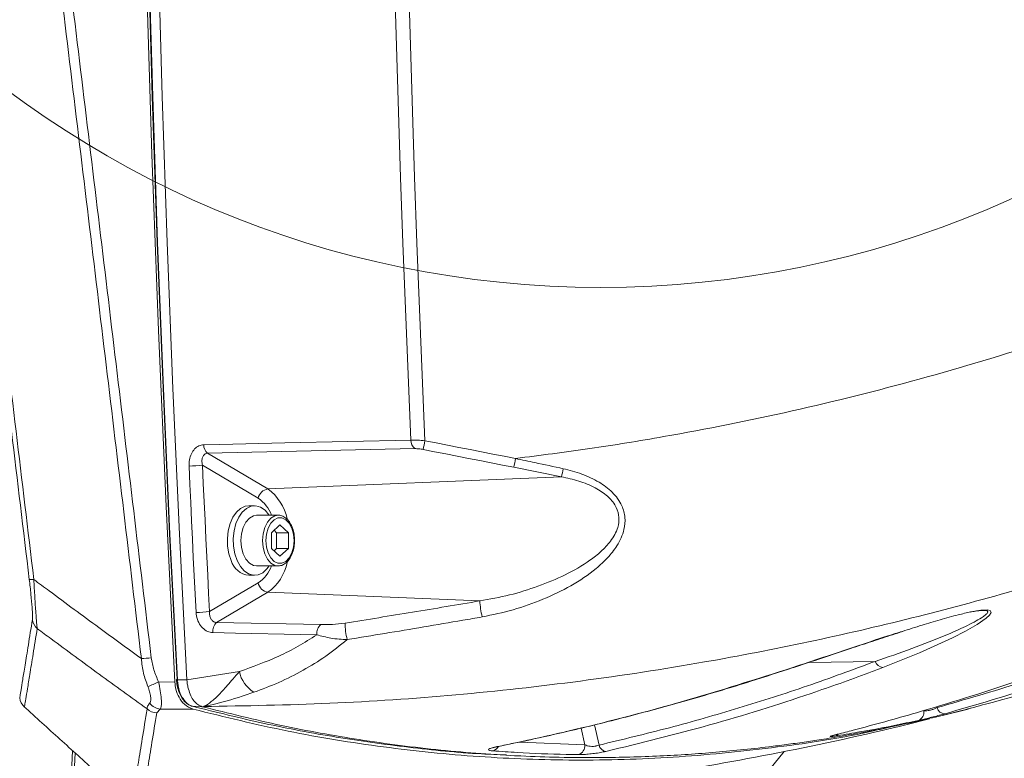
# Model space of a CAD drawing. Header units: millimetres. Extents: x 0 to 8410, y 0 to 5940.
# Tile 92 of 256: x 1866 to 2065, y 3513 to 3662. Entities that reach past the tile are written whole.
import ezdxf

# ---------------------------------------------------------------- set-up
doc = ezdxf.new("R2010")
doc.units = ezdxf.units.MM
doc.header["$LTSCALE"] = 10

msp = doc.modelspace()

# ---------------------------------------------------------------- linework, layer by layer
at = {"color": 8, "linetype": 'Continuous', "lineweight": 0}
for p, q in [((1946.045919, 3575.093928), (1904.295816, 3574.150148)), ((1904.295816, 3574.150148), (1916.433244, 3566.974703)), ((1914.491354, 3565.096441), (1903.264, 3571.733895)), ((1975.60644, 3569.416109), (1966.010718, 3571.342531)), ((1975.60644, 3569.416109), (1916.433244, 3566.974703)), ((1904.686614, 3542.256656), (1914.491354, 3548.053089)), ((1916.433244, 3546.174827), (1906.120731, 3540.078226)), ((1959.162279, 3544.41196), (1916.433244, 3546.174827)), ((1906.120731, 3540.078226), (1927.093162, 3539.631787)), ((2038.870043, 3532.235804), (2025.537877, 3532.038751)), ((1900.132491, 3528.514448), (1910.701423, 3530.198994)), ((1894.417091, 3528.094593), (1897.695406, 3528.066459)), ((1898.202642, 3528.522077), (1900.132491, 3528.514448)), ((1901.234015, 3523.194257), (1903.209104, 3523.107472)), ((1903.465285, 3523.144904), (1903.209104, 3523.107472)), ((2051.293826, 3523.174349), (2051.34715, 3522.936407)), ((1894.763007, 3522.630397), (1894.038989, 3521.882478)), ((1901.381178, 3522.59523), (1894.763007, 3522.630397)), ((1982.277914, 3519.45037), (1983.19201, 3515.371028)), ((1980.351894, 3515.413705), (1979.598104, 3518.777552)), ((1967.256128, 3515.986505), (1980.351894, 3515.413705)), ((1875.494434, 3465.439382), (1877.565368, 3513.806406)), ((2020.541145, 3514.060202), (2016.747846, 3509.41867))]:
    msp.add_line(p, q, dxfattribs=at)
at = {"color": 7, "linetype": 'Continuous', "lineweight": 0}
for p, q in [((1913.774549, 3563.574735), (1912.581785, 3563.574735)), ((1918.491869, 3561.68479), (1914.157807, 3561.68479)), ((1917.192801, 3558.162514), (1918.885871, 3559.750143)), ((1918.885871, 3559.750143), (1920.57894, 3558.162514)), ((1917.192801, 3554.987016), (1917.192801, 3558.162514)), ((1917.703851, 3558.641735), (1918.214901, 3558.162514)), ((1918.214901, 3558.162514), (1918.214901, 3554.987016)), ((1918.214901, 3558.162514), (1920.57894, 3558.162514)), ((1920.57894, 3558.162514), (1920.57894, 3554.987016)), ((1918.885871, 3553.399387), (1917.192801, 3554.987016)), ((1918.214901, 3554.987016), (1917.703851, 3554.507795)), ((1918.214901, 3554.987016), (1920.57894, 3554.987016)), ((1920.57894, 3554.987016), (1918.885871, 3553.399387)), ((1914.157807, 3551.46474), (1918.491869, 3551.46474)), ((1918.491869, 3551.46474), (1918.405055, 3551.466647)), ((1912.581785, 3549.574796), (1913.774549, 3549.574796)), ((2052.707306, 3521.370474), (2057.308427, 3522.569481)), ((2056.701093, 3522.429529), (2057.308427, 3522.569481)), ((2057.308427, 3522.569481), (2058.308794, 3522.859755)), ((1868.903323, 3324.074808), (1877.047165, 3514.275733)), ((1966.178133, 3513.226333), (1968.172623, 3513.137999))]:
    msp.add_line(p, q, dxfattribs=at)
at = {"color": 7, "linetype": 'Continuous', "lineweight": 0, "flags": 128}
for points in [[(1891.36432, 3918.373051), (1890.730246, 3882.871571), (1890.338107, 3847.360793), (1890.187992, 3811.845127), (1890.279903, 3776.328865), (1890.613838, 3740.816537), (1891.189768, 3705.312434), (1892.007573, 3669.820729), (1893.067165, 3634.345952), (1894.368454, 3598.892513), (1895.91126, 3563.464466), (1897.695406, 3528.066459)], [(1898.128851, 3528.565589), (1896.635397, 3557.904187), (1895.307763, 3587.263766), (1894.146069, 3616.642061), (1893.150373, 3646.03633), (1892.320796, 3675.444189), (1891.657396, 3704.863134), (1891.160234, 3734.290782), (1890.829338, 3763.724628)], [(1900.132491, 3528.514448), (1898.638769, 3557.858411), (1897.310896, 3587.223473), (1896.148964, 3616.607014), (1895.153089, 3646.006647), (1894.323363, 3675.419989), (1893.659844, 3704.844299), (1893.162592, 3734.277311), (1892.831637, 3763.716522)], [(1912.581785, 3563.574735), (1911.87252, 3563.479367), (1910.944386, 3563.049856), (1910.098373, 3562.295738), (1909.376888, 3561.254683), (1908.816098, 3559.979025), (1908.44415, 3558.532539), (1908.279671, 3556.988064), (1908.330931, 3555.422726), (1908.595307, 3553.915206), (1909.059628, 3552.54108)], [(1916.719942, 3561.68479), (1916.655778, 3561.780396), (1915.870382, 3562.691274), (1914.979904, 3563.295427), (1914.028971, 3563.562575), (1913.065283, 3563.479367), (1912.13715, 3563.049856), (1911.291136, 3562.295738), (1910.569652, 3561.254683), (1910.008861, 3559.979025), (1909.636899, 3558.532539), (1909.472434, 3556.988064), (1909.52368, 3555.422726), (1909.788086, 3553.915206), (1910.252391, 3552.54108)], [(1911.011769, 3556.574765), (1911.12843, 3557.95342), (1911.469771, 3559.229794), (1912.010475, 3560.309354), (1912.710427, 3561.111871), (1913.517727, 3561.57786), (1914.157807, 3561.68479)], [(1914.157807, 3551.46474), (1913.517727, 3551.57167), (1912.710427, 3552.037659), (1912.010475, 3552.840176), (1911.469771, 3553.919736), (1911.12843, 3555.19611), (1911.011769, 3556.574765)], [(1910.252391, 3552.54108), (1910.893305, 3551.369134), (1911.6787, 3550.458256), (1912.569194, 3549.854103), (1913.520111, 3549.586955), (1914.483814, 3549.670163), (1915.411933, 3550.099674), (1916.257946, 3550.853792), (1916.719942, 3551.46474)], [(1898.128851, 3528.565589), (1898.077591, 3528.557244), (1898.042663, 3528.549257), (1898.025407, 3528.541866), (1898.023679, 3528.539482), (1898.02642, 3528.53531), (1898.045673, 3528.529945), (1898.082449, 3528.525892), (1898.135437, 3528.52315), (1898.202642, 3528.522077)], [(1962.410687, 3515.001479), (1962.598948, 3515.010181), (1962.624698, 3515.015426)]]:
    msp.add_lwpolyline(points, dxfattribs=at)
at = {"color": 8, "linetype": 'Continuous', "lineweight": 0, "flags": 128}
for points in [[(1890.901967, 3763.717833), (1891.232921, 3734.279338), (1891.730173, 3704.84716), (1892.393662, 3675.423566), (1893.223359, 3646.011058), (1894.219204, 3616.612259), (1895.381107, 3587.229553), (1896.708949, 3557.865325), (1898.202642, 3528.522077)], [(1945.26784, 3576.828423), (1944.697289, 3590.049806), (1944.160401, 3603.275004), (1943.657188, 3616.503659), (1943.187638, 3629.735652), (1942.751794, 3642.970625), (1942.349626, 3656.208459), (1941.981165, 3669.448796), (1941.646426, 3682.691637)], [(1944.460093, 3682.866755), (1944.795548, 3669.584933), (1945.164903, 3656.305495), (1945.568188, 3643.02868), (1946.005373, 3629.754606), (1946.476443, 3616.483632), (1946.981414, 3603.215996), (1947.520255, 3589.951816), (1948.092966, 3576.691452)], [(1903.517767, 3575.884167), (1906.791045, 3575.958196), (1919.884204, 3576.254311), (1945.26784, 3576.828423)], [(1948.092966, 3576.691452), (1950.377642, 3576.244536), (1952.662243, 3575.797144), (1954.946755, 3575.349394), (1957.231178, 3574.901286), (1959.515526, 3574.452701), (1961.799769, 3574.00364), (1964.083939, 3573.55434), (1966.368003, 3573.104564)], [(1966.010718, 3571.342531), (1963.727786, 3571.792069), (1961.444749, 3572.24125), (1959.161638, 3572.689954), (1956.878422, 3573.1383), (1954.595132, 3573.586288), (1952.311753, 3574.0338), (1950.028284, 3574.480954), (1947.744741, 3574.927631)], [(1901.967658, 3542.091313), (1901.780559, 3545.777145), (1901.596083, 3549.463216), (1901.414229, 3553.149763), (1901.234998, 3556.836549), (1901.05836, 3560.523692), (1900.884344, 3564.211074), (1900.712951, 3567.898932), (1900.54418, 3571.587029)], [(1903.264, 3571.733895), (1903.432681, 3568.048063), (1903.603985, 3564.362589), (1903.777881, 3560.677472), (1903.9544, 3556.992594), (1904.133542, 3553.308073), (1904.315277, 3549.62391), (1904.499634, 3545.940104), (1904.686614, 3542.256656)], [(1915.345831, 3556.574765), (1915.462493, 3557.95342), (1915.803834, 3559.229794), (1916.344537, 3560.309354), (1917.044489, 3561.111871), (1917.85179, 3561.57786), (1918.514534, 3561.684671)], [(1916.047661, 3556.574765), (1916.162639, 3555.27598), (1916.498228, 3554.082456), (1917.027249, 3553.090754), (1917.706831, 3552.38134), (1918.481945, 3552.011672), (1919.289781, 3552.011672), (1920.064895, 3552.38134), (1920.744492, 3553.090754), (1921.273513, 3554.082456), (1921.609102, 3555.27598), (1921.724065, 3556.574765), (1921.609102, 3557.87355), (1921.273513, 3559.067074), (1920.744492, 3560.058776), (1920.064895, 3560.76819), (1919.289781, 3561.137858), (1918.481945, 3561.137858), (1917.706831, 3560.76819), (1917.027249, 3560.058776), (1916.498228, 3559.067074), (1916.162639, 3557.87355), (1916.047661, 3556.574765)], [(1918.405055, 3551.466647), (1917.85179, 3551.57167), (1917.044489, 3552.037659), (1916.344537, 3552.840176), (1915.803834, 3553.919736), (1915.462493, 3555.19611), (1915.345831, 3556.574765)], [(2058.111674, 3542.192641), (2058.564744, 3542.296472), (2060.18266, 3542.558137), (2061.429574, 3542.62096), (2062.053649, 3542.492572), (2062.2605, 3542.063061), (2061.923436, 3541.535559), (2061.26926, 3540.94142), (2059.423177, 3539.667788), (2057.078956, 3538.331333), (2054.428286, 3536.978546), (2047.766885, 3533.946338), (2040.42714, 3530.996862), (2040.42714, 3530.996862)], [(1926.316245, 3537.585321), (1923.036336, 3537.655297), (1909.916698, 3537.934724), (1905.343814, 3538.032118)], [(2022.246091, 3530.990902), (2022.418691, 3531.003657), (2022.481709, 3531.020823)]]:
    msp.add_lwpolyline(points, dxfattribs=at)
at = {"color": 7, "linetype": 'Continuous', "lineweight": 0}
msp.add_circle((1983.571746, 3807.574759), 199.989295, dxfattribs=at)
at = {"color": 8, "linetype": 'Continuous', "lineweight": 0}
for centre, radius, start, end in [((1947.479694, 3576.778874), 2.212409, 178.71669325, 229.60446298), ((1596.671658, 3645.155105), 358.028222, 348.68804985, 348.97576536), ((1905.729538, 3575.835019), 2.212317, 178.72703779, 229.60424621), ((1852.001266, 3595.377325), 116.515349, 348.09555661, 348.97966824), ((1900.396033, 3599.588286), 28.001648, 270.30313431, 275.8786204), ((1951.904275, 3575.786143), 24.543226, 344.95702515, 348.87231346), ((1916.776244, 3564.677115), 2.323049, 98.49082388, 169.60072993), ((1910.448999, 3558.780389), 10.14682, 12.39524821, 53.85962783), ((1910.335301, 3559.02731), 7.355755, 21.17876644, 55.59721593), ((1910.335301, 3554.12222), 7.355755, 304.40278407, 338.82123356), ((1910.693698, 3554.208095), 9.872983, 305.54475017, 348.12475388), ((1868.848776, 3551.627622), 2.922649, 260.16108643, 277.99993837), ((1916.776244, 3548.472415), 2.323049, 190.39927007, 261.50917612), ((1976.163304, 3545.311627), 17.024813, 183.02917317, 194.02977102), ((1901.820637, 3566.94731), 24.856432, 270.33889595, 276.62099825), ((1871.907953, 3541.0485), 2.955903, 187.62059173, 228.56353758), ((1907.709329, 3538.304475), 2.381142, 131.84808555, 186.56791302), ((1928.681869, 3537.857947), 2.381281, 131.84861915, 186.57402514), ((1942.664504, 3539.618042), 10.644467, 178.15084495, 196.29353567), ((1888.843827, 3566.7636), 34.046849, 273.52559883, 276.90331626), ((2040.637674, 3532.859407), 1.874406, 199.43234883, 263.55091287), ((1916.962528, 3531.446192), 6.384116, 191.26572228, 238.42245542), ((1879.712346, 3558.705616), 33.959745, 291.69388322, 295.65842804), ((1895.039778, 3525.646048), 3.028326, 217.31965398, 264.75617204), ((1894.103251, 3524.928577), 3.046777, 228.634015, 268.79143638), ((2046.934763, 3521.978824), 1.754811, 291.10278272, 9.97476369), ((2052.934726, 3523.31559), 1.63223, 193.43308409, 270.39471665), ((2030.410583, 3518.477292), 1.348756, 284.83138339, 316.40174062), ((1961.391217, 3515.830294), 1.69017, 284.15645566, 334.51458519), ((1978.422897, 3515.278584), 1.933724, 288.2023752, 4.00685766), ((1984.863441, 3515.778903), 1.720477, 193.71372854, 259.93978339)]:
    msp.add_arc(centre, radius, start, end, dxfattribs=at)
at = {"color": 7, "linetype": 'Continuous', "lineweight": 0}
for centre, radius, start, end in [((1912.975813, 3553.616905), 4.061269, 195.3609313, 264.43235706), ((1903.705367, 4102.574759), 600, 285.209849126, 287.726370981), ((1869.392369, 3525.255292), 3, 187, 227.83555404), ((1903.705367, 4102.574759), 600, 279.109238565, 284.091817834)]:
    msp.add_arc(centre, radius, start, end, dxfattribs=at)
at = {"color": 8, "linetype": 'Continuous', "lineweight": 0}
for points, knots in [([(1861.248775, 3794.415179), (1862.963475, 3780.454466), (1866.393065, 3752.531495), (1872.214061, 3704.853222), (1878.706054, 3651.385737), (1885.852887, 3592.147819), (1890.575183, 3552.690172), (1892.936065, 3532.963577)], [0, 0, 0, 0, 0.1601084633, 0.3202346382, 0.5468063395, 0.7734287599, 1, 1, 1, 1]), ([(1890.937521, 3532.781187), (1888.577594, 3552.503097), (1883.857743, 3591.946892), (1876.712342, 3651.170623), (1869.222409, 3712.891112), (1864.07989, 3754.874142), (1861.357315, 3777.100983)], [0, 0, 0, 0, 0.2423927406, 0.4847851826, 0.7272326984, 1, 1, 1, 1]), ([(1868.349357, 3548.74796), (1865.961942, 3568.661333), (1861.687365, 3604.315466), (1855.475518, 3655.751492), (1851.644429, 3687.2697), (1849.728747, 3703.029934)], [0, 0, 0, 0, 0.3874411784, 0.693698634, 1, 1, 1, 1]), ([(1850.626721, 3703.095141), (1852.543025, 3687.329028), (1856.37591, 3655.794538), (1862.59054, 3604.331939), (1866.867136, 3568.657085), (1869.255527, 3548.733416)], [0, 0, 0, 0, 0.3062576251, 0.6125592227, 1, 1, 1, 1]), ([(1966.368003, 3573.104564), (1971.355748, 3573.742263), (1981.334945, 3575.018136), (1999.9564, 3578.052863), (2022.168803, 3582.48151), (2047.874167, 3588.932786), (2073.354202, 3596.540243), (2090.04544, 3602.650853), (2098.391059, 3605.706158)], [0, 0, 0, 0, 0.110656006, 0.22139428, 0.415149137, 0.6089038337, 0.8044519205, 1, 1, 1, 1]), ([(1945.26784, 3576.828423), (1945.724345, 3576.8266), (1946.601654, 3576.823096), (1947.609533, 3576.734127), (1948.092966, 3576.691452)], [0, 0, 0, 0, 0.5203459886, 1, 1, 1, 1]), ([(1900.54418, 3571.587029), (1900.551257, 3572.004175), (1900.566097, 3572.878956), (1900.963017, 3574.088935), (1901.629243, 3575.069558), (1902.503955, 3575.736438), (1903.179743, 3575.834911), (1903.517767, 3575.884167)], [0, 0, 0, 0, 0.19610035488, 0.41123524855, 0.61084015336, 0.8053455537, 1, 1, 1, 1]), ([(1947.744741, 3574.927631), (1947.454166, 3574.977908), (1946.851411, 3575.082199), (1946.320756, 3575.089926), (1946.045919, 3575.093928)], [0, 0, 0, 0, 0.4820781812, 1, 1, 1, 1]), ([(1904.295816, 3574.150148), (1904.150513, 3574.133621), (1903.978776, 3574.114087), (1903.682653, 3573.96291), (1903.403292, 3573.694291), (1903.181736, 3573.13407), (1903.124381, 3572.456228), (1903.218347, 3571.970084), (1903.264, 3571.733895)], [0, 0, 0, 0, 0.149076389, 0.1761963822, 0.358337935, 0.5574369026, 0.7849847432, 1, 1, 1, 1]), ([(1966.368003, 3573.104564), (1967.672775, 3572.830121), (1970.88159, 3572.155188), (1974.085152, 3571.461196), (1975.986077, 3571.049395)], [0, 0, 0, 0, 0.40662114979, 1, 1, 1, 1]), ([(1975.986077, 3571.049395), (1977.241713, 3570.730617), (1979.749321, 3570.093989), (1983.118922, 3568.514529), (1985.528879, 3566.741823), (1986.989297, 3565.050015), (1987.985547, 3563.36269), (1988.549026, 3561.210317), (1988.350607, 3558.977599), (1987.694252, 3557.083219), (1986.629516, 3555.128066), (1984.964394, 3553.033974), (1981.935314, 3550.241855), (1977.607495, 3547.341257), (1971.924666, 3544.651477), (1965.939268, 3542.49658), (1961.743499, 3541.621671), (1959.646343, 3541.184369)], [0, 0, 0, 0, 0.0691433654, 0.1380849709, 0.1981814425, 0.229011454, 0.2597869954, 0.3061115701, 0.3522741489, 0.3867876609, 0.4213677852, 0.4801352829, 0.5390449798, 0.6544524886, 0.7701095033, 0.885094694, 1, 1, 1, 1]), ([(1959.162279, 3544.41196), (1961.16815, 3544.775525), (1965.180955, 3545.502847), (1970.923808, 3547.29927), (1976.418053, 3549.540314), (1980.637398, 3551.973197), (1983.642589, 3554.329729), (1985.301992, 3556.089787), (1986.394517, 3557.748136), (1987.081008, 3559.334279), (1987.34835, 3561.22662), (1986.761953, 3563.438243), (1985.688348, 3564.791466), (1984.236339, 3566.117034), (1982.297643, 3567.372203), (1979.128545, 3568.659107), (1976.781699, 3569.163512), (1975.60644, 3569.416109)], [0, 0, 0, 0, 0.1194604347, 0.2389841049, 0.3582136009, 0.4772065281, 0.5361213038, 0.5948794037, 0.6280340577, 0.6611027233, 0.7037273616, 0.7459046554, 0.7978104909, 0.8030411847, 0.8611675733, 0.9304751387, 1, 1, 1, 1]), ([(2087.111435, 3552.738491), (2080.352825, 3550.606888), (2066.835598, 3546.343681), (2046.252984, 3540.856138), (2025.4678, 3536.044903), (2003.201809, 3531.737547), (1979.492105, 3528.09471), (1954.29046, 3525.327444), (1928.933151, 3523.551273), (1911.954573, 3523.28036), (1903.465285, 3523.144904)], [0, 0, 0, 0, 0.1138219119, 0.2276439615, 0.3420490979, 0.4564543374, 0.5918471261, 0.7272399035, 0.8636199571, 1, 1, 1, 1]), ([(1868.978156, 3540.65651), (1868.996193, 3540.889834), (1869.031396, 3541.345233), (1868.936628, 3543.107755), (1868.704153, 3545.685498), (1868.467278, 3547.730109), (1868.349357, 3548.74796)], [0, 0, 0, 0, 0.2405313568, 0.4694649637, 0.7358884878, 1, 1, 1, 1]), ([(1869.255527, 3548.733416), (1870.298168, 3547.959216), (1874.667793, 3544.714606), (1881.89022, 3539.385719), (1888.084301, 3534.864039), (1890.937521, 3532.781187)], [0, 0, 0, 0, 0.144590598, 0.6059671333, 1, 1, 1, 1]), ([(1869.255527, 3548.733416), (1869.323215, 3547.529757), (1869.42618, 3545.69879), (1869.565353, 3543.496034), (1869.691835, 3541.63419), (1869.832312, 3539.834165), (1869.911595, 3539.169352), (1869.951768, 3538.832489)], [0, 0, 0, 0, 0.2594343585, 0.3946429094, 0.5297755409, 0.7617355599, 1, 1, 1, 1]), ([(1932.02558, 3539.96152), (1936.543171, 3540.677423), (1945.581169, 3542.109675), (1954.634302, 3543.644373), (1959.162279, 3544.41196)], [0, 0, 0, 0, 0.4998442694, 1, 1, 1, 1]), ([(1905.343814, 3538.032118), (1905.162786, 3538.047297), (1904.616837, 3538.093077), (1903.715168, 3538.513944), (1902.806445, 3539.425071), (1902.152444, 3540.673853), (1902.029237, 3541.618951), (1901.967658, 3542.091313)], [0, 0, 0, 0, 0.1064228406, 0.320953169, 0.5435344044, 0.771857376, 1, 1, 1, 1]), ([(1904.686614, 3542.256656), (1904.681643, 3542.000987), (1904.67183, 3541.496267), (1904.909236, 3540.821407), (1905.309233, 3540.328133), (1905.74886, 3540.1038), (1906.028245, 3540.084586), (1906.120731, 3540.078226)], [0, 0, 0, 0, 0.2388391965, 0.4714956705, 0.6909346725, 0.8976883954, 1, 1, 1, 1]), ([(1959.646343, 3541.184369), (1958.336768, 3540.957474), (1951.788404, 3539.822913), (1942.717066, 3538.291817), (1934.96895, 3537.039256), (1932.447551, 3536.631647)], [0, 0, 0, 0, 0.1442964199, 0.7215361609, 1, 1, 1, 1]), ([(2038.870043, 3532.235804), (2041.365392, 3533.086634), (2046.369058, 3534.792715), (2052.433075, 3537.176418), (2056.491429, 3538.979738), (2058.843038, 3540.158501), (2060.176406, 3540.921363), (2061.072773, 3541.546787), (2061.580032, 3542.040886), (2061.574822, 3542.385307), (2061.140584, 3542.533318), (2060.669457, 3542.509323), (2060.5278, 3542.502108)], [0, 0, 0, 0, 0.2398985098, 0.4810435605, 0.6373379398, 0.716758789, 0.7960900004, 0.8466327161, 0.8980077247, 0.9515103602, 0.9854202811, 1, 1, 1, 1]), ([(1866.414739, 3524.889651), (1866.427732, 3524.968816), (1866.453718, 3525.127147), (1866.663899, 3526.406602), (1866.999006, 3528.442936), (1867.487812, 3531.428162), (1868.126819, 3535.355317), (1868.69428, 3538.88884), (1868.978156, 3540.65651)], [0, 0, 0, 0, 0.1610139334, 0.3220280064, 0.4835878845, 0.6451475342, 0.8224824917, 1, 1, 1, 1]), ([(1927.093162, 3539.631787), (1927.857724, 3539.630884), (1929.389467, 3539.629076), (1931.145875, 3539.850579), (1932.02558, 3539.96152)], [0, 0, 0, 0, 0.4991448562, 1, 1, 1, 1]), ([(1869.951768, 3538.832489), (1869.667075, 3537.06271), (1869.097394, 3533.52133), (1868.456619, 3529.589463), (1867.966595, 3526.601766), (1867.629954, 3524.559295), (1867.417954, 3523.271297), (1867.391702, 3523.111536), (1867.378576, 3523.031655)], [0, 0, 0, 0, 0.1773360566, 0.3548546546, 0.5158678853, 0.6768812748, 0.8384407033, 1, 1, 1, 1]), ([(1892.089738, 3522.64196), (1888.878043, 3524.972501), (1882.418926, 3529.659506), (1875.045912, 3535.07085), (1870.882072, 3538.145531), (1869.951768, 3538.832489)], [0, 0, 0, 0, 0.4343994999, 0.8736311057, 1, 1, 1, 1]), ([(1910.701423, 3530.198994), (1913.381464, 3531.150459), (1917.420408, 3532.584359), (1922.580889, 3535.222346), (1925.071176, 3536.797694), (1926.316245, 3537.585321)], [0, 0, 0, 0, 0.4965168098, 0.7482735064, 1, 1, 1, 1]), ([(1932.447551, 3536.631647), (1931.898609, 3536.651925), (1930.779672, 3536.693257), (1928.63769, 3536.966672), (1927.232879, 3537.341045), (1926.316245, 3537.585321)], [0, 0, 0, 0, 0.2507510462, 0.5111179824, 1, 1, 1, 1]), ([(2022.246091, 3530.990902), (2024.288745, 3531.673216), (2028.380364, 3533.039952), (2034.747952, 3535.174887), (2040.05156, 3536.935116), (2043.359965, 3537.972146), (2044.34005, 3538.279358)], [0, 0, 0, 0, 0.2922053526, 0.5853136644, 0.8771528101, 1, 1, 1, 1]), ([(1932.447551, 3536.631647), (1931.018628, 3535.482412), (1928.160409, 3533.183641), (1923.52175, 3530.348127), (1918.684693, 3527.894923), (1915.307958, 3526.636575), (1913.619472, 3526.007357)], [0, 0, 0, 0, 0.2467431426, 0.4935508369, 0.7467577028, 1, 1, 1, 1]), ([(1892.936065, 3532.963577), (1893.081908, 3532.134356), (1893.377811, 3530.451939), (1894.067389, 3528.887804), (1894.417091, 3528.094593)], [0, 0, 0, 0, 0.4928750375, 1, 1, 1, 1]), ([(2051.34715, 3522.936407), (2056.975634, 3524.552588), (2068.238424, 3527.786623), (2079.211599, 3531.684368), (2084.701023, 3533.634249)], [0, 0, 0, 0, 0.499741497, 1, 1, 1, 1]), ([(1892.265483, 3527.151171), (1891.931928, 3528.049869), (1891.256313, 3529.870181), (1891.044673, 3531.802742), (1890.937521, 3532.781187)], [0, 0, 0, 0, 0.4937056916, 1, 1, 1, 1]), ([(1962.410687, 3515.001479), (1963.466099, 3515.217833), (1968.74344, 3516.299662), (1981.331719, 3519.126046), (2000.225711, 3523.989721), (2014.901743, 3528.655833), (2022.246091, 3530.990902)], [0, 0, 0, 0, 0.0531204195, 0.26561627, 0.6324912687, 1, 1, 1, 1]), ([(1983.19201, 3515.371028), (1987.937039, 3516.502927), (1997.427102, 3518.766728), (2011.432803, 3522.782201), (2025.280227, 3527.207802), (2034.340103, 3530.559803), (2038.870043, 3532.235804)], [0, 0, 0, 0, 0.2496199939, 0.4992402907, 0.7496200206, 1, 1, 1, 1]), ([(2040.42714, 3530.996862), (2039.469544, 3530.634342), (2034.681329, 3528.821648), (2023.138347, 3524.72933), (2005.567051, 3519.199321), (1991.56812, 3515.790627), (1984.562902, 3514.084879)], [0, 0, 0, 0, 0.0529409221, 0.264717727, 0.6320566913, 1, 1, 1, 1]), ([(2086.4114, 3532.415453), (2085.448193, 3532.06488), (2080.631932, 3530.311931), (2069.574364, 3526.505723), (2059.277839, 3523.519674), (2052.94597, 3521.683398)], [0, 0, 0, 0, 0.08780459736, 0.43904366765, 1, 1, 1, 1]), ([(1903.465285, 3523.144904), (1903.476312, 3523.149776), (1903.999419, 3523.380925), (1904.644141, 3523.791161), (1905.889356, 3524.812046), (1907.26081, 3526.195296), (1909.02071, 3528.248941), (1910.256012, 3529.682205), (1910.701423, 3530.198994)], [0, 0, 0, 0, 0.0051655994, 0.2450534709, 0.3019012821, 0.5743281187, 0.8465161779, 1, 1, 1, 1]), ([(1892.631455, 3523.810092), (1892.659112, 3523.844243), (1892.765999, 3523.97623), (1892.86011, 3524.37384), (1892.830021, 3525.12584), (1892.64924, 3526.092071), (1892.3912, 3526.804213), (1892.265483, 3527.151171)], [0, 0, 0, 0, 0.0741475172, 0.2865654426, 0.5173670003, 0.7648600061, 1, 1, 1, 1]), ([(1894.417091, 3528.094593), (1894.542992, 3527.495728), (1894.800233, 3526.272127), (1894.982076, 3524.647655), (1895.004781, 3523.433987), (1894.901846, 3522.844021), (1894.79176, 3522.674637), (1894.763007, 3522.630397)], [0, 0, 0, 0, 0.2350258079, 0.4802051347, 0.7096627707, 0.9241678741, 1, 1, 1, 1]), ([(1898.202642, 3528.522077), (1898.202642, 3528.522077), (1898.202641, 3528.52208), (1898.444809, 3526.336104), (1899.074708, 3525.063319), (1899.908881, 3523.912499), (1900.655721, 3523.391062), (1901.054405, 3523.255382), (1901.234015, 3523.194257)], [0, 0, 0, 0, 0.0000019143, 0.2387931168, 0.492312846, 0.745666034, 0.8854205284, 1, 1, 1, 1]), ([(1913.619472, 3526.007357), (1913.097538, 3525.828571), (1910.479676, 3524.931831), (1907.217124, 3523.959298), (1904.400668, 3523.331314), (1903.573893, 3523.166079), (1903.482987, 3523.148355), (1903.465285, 3523.144904)], [0, 0, 0, 0, 0.14992944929, 0.75200065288, 0.97273626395, 0.99469070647, 1, 1, 1, 1]), ([(1892.089738, 3522.64196), (1892.099699, 3522.83065), (1892.119835, 3523.212094), (1892.459708, 3523.609349), (1892.631455, 3523.810092)], [0, 0, 0, 0, 0.4946736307, 1, 1, 1, 1]), ([(1888.960345, 3503.486815), (1888.976462, 3503.581722), (1889.008711, 3503.77163), (1889.270995, 3505.337746), (1889.693657, 3507.908044), (1890.308963, 3511.670221), (1891.092199, 3516.455657), (1891.757225, 3520.579859), (1892.089738, 3522.64196)], [0, 0, 0, 0, 0.1602185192, 0.3205984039, 0.490064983, 0.6595315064, 0.8297656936, 1, 1, 1, 1]), ([(1894.038989, 3521.882478), (1893.70797, 3519.827494), (1893.045934, 3515.717526), (1892.26277, 3510.927485), (1891.645489, 3507.148763), (1891.221289, 3504.567107), (1890.958577, 3502.996471), (1890.926306, 3502.806349), (1890.910162, 3502.71124)], [0, 0, 0, 0, 0.1694670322, 0.33893403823, 0.50916906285, 0.67940405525, 0.83962132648, 1, 1, 1, 1]), ([(2052.94597, 3521.683398), (2052.586914, 3521.585805), (2051.868296, 3521.390481), (2050.567496, 3521.055694), (2049.29963, 3520.741797), (2048.264155, 3520.496282), (2047.773078, 3520.38746), (2047.566569, 3520.341698)], [0, 0, 0, 0, 0.2150421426, 0.4303874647, 0.6406117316, 0.8488696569, 1, 1, 1, 1]), ([(2048.663049, 3522.282782), (2048.771713, 3522.276192), (2049.025591, 3522.260795), (2049.556891, 3522.316001), (2050.201516, 3522.459883), (2050.846962, 3522.677961), (2051.178706, 3522.849372), (2051.34715, 3522.936407)], [0, 0, 0, 0, 0.1554841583, 0.3632667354, 0.5687811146, 0.7810468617, 1, 1, 1, 1]), ([(2047.566569, 3520.341698), (2046.752084, 3520.166831), (2042.67951, 3519.292467), (2037.076748, 3518.213107), (2032.281429, 3517.424395), (2030.755832, 3517.173472)], [0, 0, 0, 0, 0.1456323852, 0.7281889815, 1, 1, 1, 1]), ([(2030.755832, 3517.173472), (2030.481732, 3517.133277), (2029.93256, 3517.052744), (2029.699414, 3517.072384), (2029.979933, 3517.198431), (2030.577439, 3517.374659), (2031.077349, 3517.503968), (2031.265198, 3517.552558)], [0, 0, 0, 0, 0.2369580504, 0.4747562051, 0.6895971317, 0.8833610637, 1, 1, 1, 1]), ([(1980.351894, 3515.413705), (1980.502143, 3515.350336), (1980.802071, 3515.223839), (1981.398545, 3515.115357), (1982.022503, 3515.097337), (1982.447556, 3515.150488), (1982.840138, 3515.233216), (1983.02805, 3515.306812), (1983.19201, 3515.371028)], [0, 0, 0, 0, 0.2114708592, 0.42214001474, 0.61572323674, 0.77817713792, 0.80645177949, 1, 1, 1, 1]), ([(1961.804582, 3514.191452), (1961.550567, 3514.219455), (1961.042147, 3514.275504), (1960.834323, 3514.444707), (1961.094851, 3514.650306), (1961.68618, 3514.844769), (1962.209916, 3514.958052), (1962.410687, 3515.001479)], [0, 0, 0, 0, 0.224954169, 0.4502523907, 0.6656779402, 0.8718395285, 1, 1, 1, 1]), ([(1979.026942, 3513.441625), (1978.205425, 3513.45595), (1974.097677, 3513.527576), (1968.355597, 3513.750662), (1963.438282, 3514.081527), (1961.804582, 3514.191452)], [0, 0, 0, 0, 0.14305298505, 0.71529293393, 1, 1, 1, 1]), ([(1984.562902, 3514.084879), (1984.216899, 3514.011991), (1983.524522, 3513.866138), (1982.262822, 3513.674772), (1981.010533, 3513.531812), (1979.87023, 3513.447145), (1979.303449, 3513.443435), (1979.026942, 3513.441625)], [0, 0, 0, 0, 0.2008903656, 0.4019954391, 0.6007255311, 0.8052116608, 1, 1, 1, 1])]:
    msp.add_open_spline(points, degree=3, knots=knots, dxfattribs=at)
at = {"color": 7, "linetype": 'Continuous', "lineweight": 0}
for points, knots in [([(1918.390243, 3551.508966), (1918.53191, 3551.494119), (1918.954003, 3551.449882), (1919.640965, 3551.724772), (1920.374005, 3552.272532), (1920.993487, 3553.090719), (1921.468503, 3554.126059), (1921.765516, 3555.32223), (1921.864062, 3556.597608), (1921.758263, 3557.87248), (1921.452367, 3559.071478), (1920.959182, 3560.120371), (1920.297192, 3560.964297), (1919.500093, 3561.493151), (1918.870049, 3561.724179), (1918.54785, 3561.674426), (1918.519242, 3561.670008)], [0, 0, 0, 0, 0.0379228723, 0.1129904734, 0.1883364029, 0.2662944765, 0.3462967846, 0.4267991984, 0.5072215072, 0.5876792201, 0.6683640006, 0.7495288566, 0.8313207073, 0.912998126, 0.9922751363, 1, 1, 1, 1]), ([(2044.34005, 3538.279358), (2045.65876, 3538.699767), (2048.128113, 3539.487006), (2051.905281, 3540.617479), (2055.236775, 3541.558755), (2057.281834, 3542.00967), (2058.111674, 3542.192641)], [0, 0, 0, 0, 0.29988955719, 0.56155898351, 0.82209016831, 1, 1, 1, 1]), ([(2058.05201, 3542.151156), (2058.225111, 3542.18813), (2058.756518, 3542.301635), (2059.522949, 3542.424873), (2060.207404, 3542.505458), (2060.447818, 3542.510641), (2060.527592, 3542.51236)], [0, 0, 0, 0, 0.1716352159, 0.52690546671, 0.84301882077, 1, 1, 1, 1]), ([(2022.480814, 3531.023088), (2022.62023, 3531.069052), (2024.769444, 3531.777632), (2028.577811, 3533.049032), (2033.693212, 3534.757612), (2038.118195, 3536.223657), (2041.642436, 3537.378518), (2043.749629, 3538.051015), (2044.454655, 3538.27602)], [0, 0, 0, 0, 0.0203422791, 0.3135942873, 0.5354427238, 0.7309492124, 0.9099806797, 1, 1, 1, 1]), ([(2031.265198, 3517.552558), (2032.324605, 3517.824304), (2037.621949, 3519.183114), (2049.406653, 3522.449817), (2066.642885, 3527.78912), (2079.621443, 3532.554309), (2086.115769, 3534.938756)], [0, 0, 0, 0, 0.0580244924, 0.2901392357, 0.6447935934, 1, 1, 1, 1]), ([(1968.742101, 3516.313139), (1972.232928, 3517.085086), (1979.570449, 3518.707676), (1990.76289, 3521.535005), (2002.294583, 3524.71998), (2012.864064, 3527.876078), (2019.58914, 3530.096604), (2022.480651, 3531.051341)], [0, 0, 0, 0, 0.1953952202, 0.4107097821, 0.6250950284, 0.8388060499, 1, 1, 1, 1]), ([(1901.381178, 3522.59523), (1900.768253, 3522.854063), (1899.701434, 3523.304571), (1898.536783, 3524.851272), (1897.876407, 3526.450966), (1897.751243, 3527.568095), (1897.695406, 3528.066459)], [0, 0, 0, 0, 0.3509506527, 0.6108430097, 0.8263924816, 1, 1, 1, 1]), ([(1898.033394, 3528.539959), (1898.042724, 3528.357516), (1898.074189, 3527.742249), (1898.282674, 3526.702888), (1898.704062, 3525.511006), (1899.318513, 3524.480139), (1900.067892, 3523.704133), (1900.757931, 3523.314059), (1901.107176, 3523.225884), (1901.173426, 3523.209158)], [0, 0, 0, 0, 0.07144808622, 0.24095028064, 0.42029766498, 0.6002306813, 0.7803972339, 0.95834205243, 1, 1, 1, 1]), ([(1900.434359, 3526.60102), (1900.359569, 3526.909872), (1900.257052, 3527.333226), (1900.170601, 3527.979467), (1900.147209, 3528.307837), (1900.132491, 3528.514448)], [0, 0, 0, 0, 0.5000427, 0.6854270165, 1, 1, 1, 1]), ([(1903.209104, 3523.107472), (1902.914879, 3523.220024), (1902.318187, 3523.44828), (1901.533137, 3524.228212), (1900.865578, 3525.274315), (1900.580094, 3526.152646), (1900.434359, 3526.60102)], [0, 0, 0, 0, 0.24659326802, 0.50009516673, 0.74480659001, 1, 1, 1, 1]), ([(1867.248668, 3523.149315), (1869.6755, 3520.951582), (1874.527829, 3516.557324), (1881.814755, 3509.958122), (1886.667225, 3505.56362), (1889.094068, 3503.365818)], [0, 0, 0, 0, 0.3333998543, 0.6666163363, 1, 1, 1, 1]), ([(1901.234015, 3523.194257), (1906.052944, 3521.993646), (1915.691873, 3519.592158), (1930.225232, 3516.867382), (1944.838472, 3514.843137), (1956.275936, 3513.687297), (1962.855008, 3513.447392), (1964.520215, 3513.38667)], [0, 0, 0, 0, 0.2298812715, 0.4598136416, 0.6896943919, 0.9214596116, 1, 1, 1, 1]), ([(2061.113073, 3523.610059), (2059.521621, 3523.176691), (2056.521156, 3522.359636), (2052.043437, 3521.260122), (2047.629649, 3520.230791), (2042.68412, 3519.158654), (2037.522924, 3518.13134), (2032.481348, 3517.222613), (2028.252153, 3516.527558), (2024.499848, 3515.959801), (2020.984609, 3515.469662), (2016.692423, 3514.923909), (2011.725888, 3514.369783), (2006.072896, 3513.848409), (2000.425494, 3513.434087), (1994.63341, 3513.119252), (1988.781001, 3512.916957), (1979.67584, 3512.782775), (1967.221019, 3513.042883), (1951.191531, 3514.221883), (1935.097921, 3516.299818), (1919.044762, 3519.18183), (1908.532528, 3521.787801), (1903.209104, 3523.107472)], [0, 0, 0, 0, 0.0305236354, 0.0575481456, 0.0856638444, 0.11487231, 0.1519218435, 0.1840140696, 0.2108152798, 0.2323160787, 0.2552833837, 0.2775281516, 0.3137476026, 0.3494502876, 0.3846341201, 0.4206830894, 0.4590654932, 0.4953448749, 0.5928840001, 0.6945989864, 0.7988540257, 0.8981391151, 1, 1, 1, 1]), ([(1901.381178, 3522.59523), (1907.747589, 3521.039812), (1920.485383, 3517.92776), (1939.719278, 3514.815024), (1959.006804, 3512.845808), (1978.493324, 3512.1447), (1998.154251, 3512.696724), (2017.950131, 3514.683437), (2032.589534, 3516.819918), (2040.5814, 3518.705915), (2042.029119, 3519.047561)], [0, 0, 0, 0, 0.1368051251, 0.2737171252, 0.410627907, 0.547431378, 0.687846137, 0.8283790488, 0.9689110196, 1, 1, 1, 1]), ([(2030.235841, 3517.258826), (2030.234176, 3517.258151), (2030.223922, 3517.253995), (2030.311132, 3517.285881), (2030.57426, 3517.364452), (2030.946161, 3517.468281), (2031.277389, 3517.550739), (2031.371846, 3517.574254)], [0, 0, 0, 0, 0.0338816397, 0.208755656, 0.4807001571, 0.8519109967, 1, 1, 1, 1]), ([(1962.616517, 3515.053097), (1964.287626, 3515.372133), (1966.326944, 3515.761466), (1968.372726, 3516.228766), (1968.742101, 3516.313139)], [0, 0, 0, 0, 0.8194451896, 1, 1, 1, 1]), ([(1961.797355, 3514.80383), (1961.795609, 3514.802984), (1961.77903, 3514.794956), (1961.866377, 3514.831586), (1962.10914, 3514.899034), (1962.391766, 3514.97396), (1962.626094, 3515.01519), (1962.63489, 3515.016738)], [0, 0, 0, 0, 0.02552564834, 0.24237099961, 0.53970574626, 0.98272136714, 1, 1, 1, 1])]:
    msp.add_open_spline(points, degree=3, knots=knots, dxfattribs=at)

doc.saveas('drawing.dxf')
